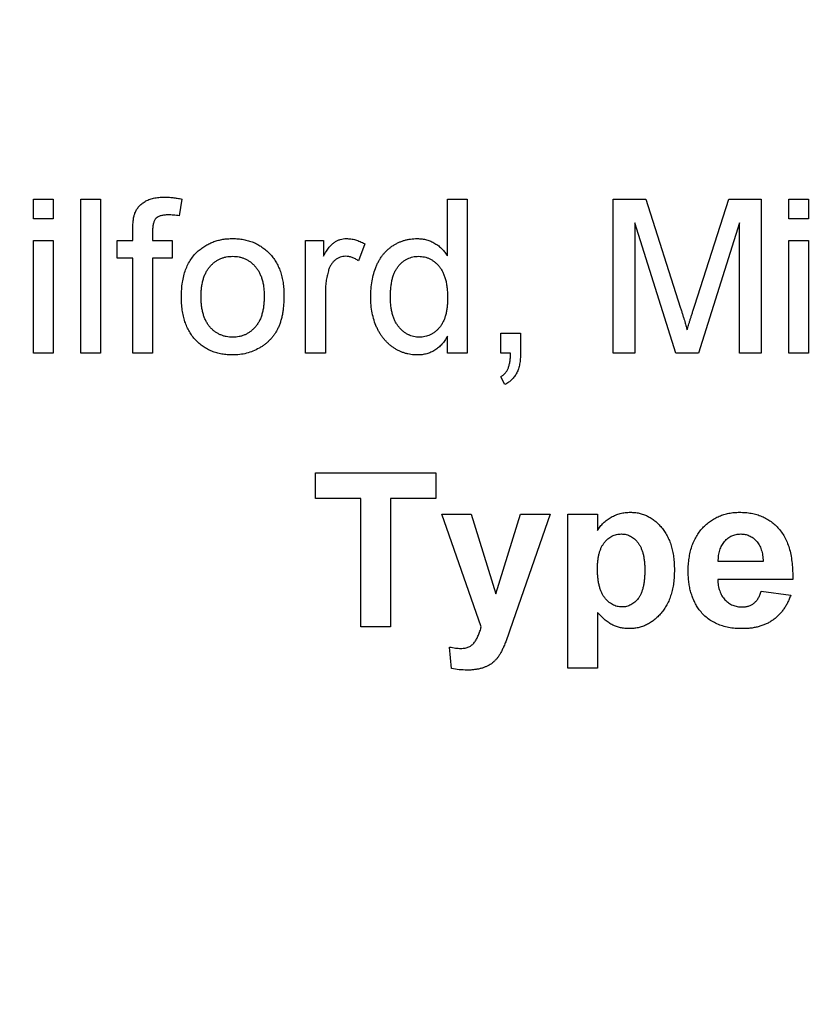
# Model space of a CAD drawing. Header units: inches. Extents: x 0.5 to 16.4, y 0.4 to 10.9.
# Tile 6 of 13: x 5.217 to 5.65, y 5.692 to 6.225. Entities that reach past the tile are written whole.
import ezdxf

# ---------------------------------------------------------------- set-up
doc = ezdxf.new("R2010")
doc.units = ezdxf.units.IN
doc.header["$MEASUREMENT"] = 0
doc.layers.add('OBJECT', color=1, linetype='Continuous')

msp = doc.modelspace()

# ---------------------------------------------------------------- linework, layer by layer
at = {"layer": 'OBJECT', "linetype": 'Continuous', "lineweight": 25}
for p, q in [((5.22411, 6.12806), (5.23479, 6.12806)), ((5.22411, 6.11737), (5.22411, 6.12806)), ((5.23479, 6.12806), (5.23479, 6.11737)), ((5.24975, 6.12806), (5.26043, 6.12806)), ((5.24975, 6.04472), (5.24975, 6.12806)), ((5.26043, 6.12806), (5.26043, 6.04472)), ((5.30457, 6.12807), (5.30305, 6.11898)), ((5.44847, 6.12806), (5.45915, 6.12806)), ((5.44847, 6.09727), (5.44847, 6.12806)), ((5.45915, 6.12806), (5.45915, 6.04472)), ((5.53821, 6.12806), (5.55589, 6.12806)), ((5.53821, 6.04472), (5.53821, 6.12806)), ((5.55589, 6.12806), (5.57452, 6.06958)), ((5.58237, 6.07058), (5.60081, 6.12806)), ((5.60081, 6.12806), (5.61834, 6.12806)), ((5.61834, 6.12806), (5.61834, 6.04472)), ((5.6333, 6.12806), (5.64398, 6.12806)), ((5.6333, 6.11737), (5.6333, 6.12806)), ((5.64398, 6.12806), (5.64398, 6.11737)), ((5.23479, 6.11737), (5.22411, 6.11737)), ((5.64398, 6.11737), (5.6333, 6.11737)), ((5.27795, 6.10562), (5.27795, 6.11181)), ((5.28863, 6.11078), (5.28863, 6.10562)), ((5.54996, 6.11524), (5.54996, 6.04472)), ((5.57207, 6.04472), (5.54996, 6.11524)), ((5.60659, 6.11524), (5.58435, 6.04472)), ((5.60659, 6.04472), (5.60659, 6.11524)), ((5.22411, 6.10562), (5.23479, 6.10562)), ((5.22411, 6.04472), (5.22411, 6.10562)), ((5.23479, 6.10562), (5.23479, 6.04472)), ((5.2694, 6.10562), (5.27795, 6.10562)), ((5.2694, 6.096), (5.2694, 6.10562)), ((5.28863, 6.10562), (5.29931, 6.10562)), ((5.29931, 6.10562), (5.29931, 6.096)), ((5.37155, 6.10562), (5.38116, 6.10562)), ((5.37155, 6.04472), (5.37155, 6.10562)), ((5.38116, 6.10562), (5.38116, 6.09712)), ((5.6333, 6.10562), (5.64398, 6.10562)), ((5.6333, 6.04472), (5.6333, 6.10562)), ((5.64398, 6.10562), (5.64398, 6.04472)), ((5.4036, 6.10383), (5.40026, 6.09457)), ((5.27795, 6.096), (5.2694, 6.096)), ((5.27795, 6.04472), (5.27795, 6.096)), ((5.28863, 6.096), (5.28863, 6.04472)), ((5.29931, 6.096), (5.28863, 6.096)), ((5.38223, 6.07707), (5.38223, 6.04472)), ((5.44847, 6.04472), (5.44847, 6.05392)), ((5.47731, 6.04472), (5.47731, 6.05541)), ((5.47731, 6.05541), (5.488, 6.05541)), ((5.488, 6.05541), (5.488, 6.04472)), ((5.23479, 6.04472), (5.22411, 6.04472)), ((5.26043, 6.04472), (5.24975, 6.04472)), ((5.28863, 6.04472), (5.27795, 6.04472)), ((5.38223, 6.04472), (5.37155, 6.04472)), ((5.45915, 6.04472), (5.44847, 6.04472)), ((5.48262, 6.04472), (5.47731, 6.04472)), ((5.54996, 6.04472), (5.53821, 6.04472)), ((5.58435, 6.04472), (5.57207, 6.04472)), ((5.61834, 6.04472), (5.60659, 6.04472)), ((5.64398, 6.04472), (5.6333, 6.04472)), ((5.47945, 6.02763), (5.47731, 6.0319)), ((5.37689, 5.97985), (5.44206, 5.97985)), ((5.37689, 5.96596), (5.37689, 5.97985)), ((5.44206, 5.97985), (5.44206, 5.96596)), ((5.40146, 5.96596), (5.37689, 5.96596)), ((5.40146, 5.89652), (5.40146, 5.96596)), ((5.41749, 5.96596), (5.41749, 5.89652)), ((5.44206, 5.96596), (5.41749, 5.96596)), ((5.44526, 5.95742), (5.46129, 5.95742)), ((5.46673, 5.89652), (5.44526, 5.95742)), ((5.46129, 5.95742), (5.47464, 5.9143)), ((5.47464, 5.9143), (5.488, 5.95742)), ((5.50402, 5.95742), (5.48378, 5.89934)), ((5.488, 5.95742), (5.50402, 5.95742)), ((5.51364, 5.95742), (5.52967, 5.95742)), ((5.51364, 5.87408), (5.51364, 5.95742)), ((5.52967, 5.95742), (5.52967, 5.94863)), ((5.61941, 5.93177), (5.59512, 5.93177)), ((5.63543, 5.92216), (5.59484, 5.92216)), ((5.61834, 5.91575), (5.63437, 5.91361)), ((5.52967, 5.90418), (5.52967, 5.87408)), ((5.48378, 5.89934), (5.47994, 5.88834)), ((5.41749, 5.89652), (5.40146, 5.89652)), ((5.45061, 5.8739), (5.44954, 5.88552)), ((5.52967, 5.87408), (5.51364, 5.87408))]:
    msp.add_line(p, q, dxfattribs=at)
for radius in [1.182, 1.18]:
    msp.add_circle((5.55637, 6.35472), radius, dxfattribs=at)
for radius, start, end in [(1.6245, 299.46522, 240.53478), (1.23, 313.74009, 226.25991)]:
    msp.add_arc((5.55637, 6.35472), radius, start, end, dxfattribs=at)
for points, knots in [([(5.27908, 6.12053), (5.27937, 6.12115), (5.27994, 6.12239), (5.28118, 6.12405), (5.28274, 6.12551), (5.28455, 6.12682), (5.2867, 6.12789), (5.28921, 6.12859), (5.29205, 6.12905), (5.29405, 6.1291), (5.29511, 6.12912)], [0, 0, 0, 0, 0.105236, 0.21126, 0.319777, 0.434105, 0.556302, 0.689389, 0.836906, 1, 1, 1, 1]), ([(5.29511, 6.12912), (5.29584, 6.12911), (5.29735, 6.12909), (5.29966, 6.12886), (5.30208, 6.12856), (5.30373, 6.12824), (5.30457, 6.12807)], [0, 0, 0, 0, 0.231126, 0.473559, 0.729501, 1, 1, 1, 1]), ([(5.27795, 6.11181), (5.27795, 6.11273), (5.27797, 6.11443), (5.27819, 6.1168), (5.2785, 6.11882), (5.2789, 6.11999), (5.27908, 6.12053)], [0, 0, 0, 0, 0.310103, 0.579649, 0.808071, 1, 1, 1, 1]), ([(5.29708, 6.11951), (5.29636, 6.11949), (5.29504, 6.11946), (5.29321, 6.11911), (5.29169, 6.11856), (5.29048, 6.11771), (5.28959, 6.1165), (5.28904, 6.11492), (5.28867, 6.11298), (5.28865, 6.11155), (5.28863, 6.11078)], [0, 0, 0, 0, 0.150154, 0.279027, 0.389531, 0.487706, 0.58563, 0.699833, 0.836979, 1, 1, 1, 1]), ([(5.30305, 6.11898), (5.30203, 6.11913), (5.30005, 6.11943), (5.29805, 6.11948), (5.29708, 6.11951)], [0, 0, 0, 0, 0.51581, 1, 1, 1, 1]), ([(5.3134, 6.09999), (5.31405, 6.10053), (5.31533, 6.10159), (5.31742, 6.10294), (5.3196, 6.1041), (5.32188, 6.10506), (5.32427, 6.1058), (5.32677, 6.10631), (5.32937, 6.10664), (5.33115, 6.10667), (5.33205, 6.10669)], [0, 0, 0, 0, 0.124302, 0.246336, 0.367599, 0.489098, 0.612371, 0.737766, 0.866431, 1, 1, 1, 1]), ([(5.33205, 6.10669), (5.33305, 6.10666), (5.335, 6.10661), (5.33786, 6.10625), (5.34057, 6.10558), (5.34316, 6.10471), (5.3456, 6.10354), (5.34792, 6.10215), (5.35007, 6.10047), (5.35208, 6.09857), (5.35389, 6.09644), (5.35547, 6.0941), (5.35681, 6.09156), (5.35792, 6.08883), (5.35877, 6.08589), (5.35936, 6.08277), (5.35974, 6.07946), (5.35977, 6.07719), (5.35979, 6.07602)], [0, 0, 0, 0, 0.0641477, 0.1255169, 0.1851714, 0.2434787, 0.3012914, 0.3586378, 0.4170724, 0.4763292, 0.5365185, 0.5965927, 0.6577705, 0.7207283, 0.7859863, 0.8538119, 0.925134, 1, 1, 1, 1]), ([(5.38116, 6.09712), (5.3817, 6.09802), (5.3827, 6.09969), (5.38427, 6.10188), (5.38576, 6.1036), (5.38727, 6.10482), (5.38878, 6.10567), (5.39032, 6.10625), (5.39194, 6.10663), (5.39304, 6.10667), (5.3936, 6.10669)], [0, 0, 0, 0, 0.189667, 0.351384, 0.488427, 0.600991, 0.701645, 0.800871, 0.898948, 1, 1, 1, 1]), ([(5.3936, 6.10669), (5.39442, 6.10665), (5.3961, 6.10658), (5.39861, 6.106), (5.40115, 6.10513), (5.40277, 6.10427), (5.4036, 6.10383)], [0, 0, 0, 0, 0.235779, 0.477896, 0.732141, 1, 1, 1, 1]), ([(5.4068, 6.07512), (5.40683, 6.07659), (5.4069, 6.07947), (5.40749, 6.08369), (5.40839, 6.0877), (5.40947, 6.09088), (5.41055, 6.09328), (5.41143, 6.09496), (5.4124, 6.09654), (5.41347, 6.098), (5.41465, 6.09935), (5.4159, 6.10062), (5.41726, 6.10175), (5.41869, 6.10279), (5.42021, 6.10369), (5.42176, 6.1045), (5.42336, 6.10518), (5.42501, 6.10572), (5.4267, 6.10616), (5.42843, 6.10646), (5.4302, 6.10665), (5.4314, 6.10668), (5.43201, 6.10669)], [0, 0, 0, 0, 0.097129, 0.190237, 0.280388, 0.36862, 0.411729, 0.453657, 0.494259, 0.53396, 0.573313, 0.612303, 0.651179, 0.690151, 0.729237, 0.767708, 0.805598, 0.843958, 0.882296, 0.920731, 0.959905, 1, 1, 1, 1]), ([(5.43201, 6.10669), (5.43288, 6.10666), (5.4346, 6.10659), (5.4371, 6.1061), (5.43946, 6.10529), (5.44163, 6.1041), (5.44365, 6.10272), (5.44546, 6.10109), (5.44711, 6.0993), (5.44801, 6.09795), (5.44847, 6.09727)], [0, 0, 0, 0, 0.132544, 0.259609, 0.384578, 0.508577, 0.63268, 0.754424, 0.876103, 1, 1, 1, 1]), ([(5.30424, 6.07517), (5.30427, 6.07652), (5.30433, 6.07914), (5.30474, 6.08294), (5.30545, 6.08647), (5.30645, 6.08973), (5.30774, 6.09272), (5.30933, 6.09543), (5.31118, 6.0979), (5.31266, 6.0993), (5.3134, 6.09999)], [0, 0, 0, 0, 0.148743, 0.287828, 0.419547, 0.543761, 0.661832, 0.776707, 0.888407, 1, 1, 1, 1]), ([(5.31492, 6.07521), (5.31494, 6.07609), (5.31498, 6.07781), (5.31518, 6.0803), (5.31557, 6.08262), (5.3161, 6.08477), (5.31678, 6.08675), (5.31762, 6.08855), (5.3186, 6.09019), (5.31974, 6.09164), (5.32101, 6.09291), (5.32233, 6.09404), (5.32377, 6.09498), (5.32527, 6.09575), (5.32686, 6.09633), (5.32852, 6.09678), (5.33026, 6.09703), (5.33145, 6.09706), (5.33205, 6.09707)], [0, 0, 0, 0, 0.0846929, 0.1643214, 0.2393308, 0.3095749, 0.3760818, 0.438961, 0.4994062, 0.5581945, 0.6150414, 0.6705972, 0.7247893, 0.7786009, 0.8320027, 0.8864974, 0.9424396, 1, 1, 1, 1]), ([(5.33205, 6.09707), (5.33265, 6.09706), (5.33382, 6.09703), (5.33553, 6.09678), (5.33717, 6.09633), (5.33873, 6.09574), (5.34022, 6.09495), (5.34165, 6.09402), (5.34298, 6.09289), (5.34424, 6.0916), (5.34539, 6.09016), (5.3464, 6.08854), (5.34722, 6.08676), (5.34794, 6.08483), (5.34846, 6.08273), (5.34885, 6.08047), (5.34906, 6.07805), (5.34909, 6.07638), (5.34911, 6.07552)], [0, 0, 0, 0, 0.0577841, 0.1133998, 0.1675736, 0.2218735, 0.2754396, 0.3303496, 0.3866415, 0.4446267, 0.5045275, 0.5655975, 0.6288214, 0.694866, 0.7644718, 0.8383469, 0.9168809, 1, 1, 1, 1]), ([(5.39318, 6.09707), (5.39267, 6.09705), (5.39165, 6.097), (5.39017, 6.09659), (5.38877, 6.09593), (5.38746, 6.09503), (5.3863, 6.09389), (5.38528, 6.09255), (5.38446, 6.091), (5.38408, 6.08986), (5.38388, 6.08928)], [0, 0, 0, 0, 0.118293, 0.233566, 0.351037, 0.47256, 0.59757, 0.724644, 0.858166, 1, 1, 1, 1]), ([(5.40026, 6.09457), (5.39968, 6.09495), (5.39856, 6.0957), (5.39677, 6.09649), (5.39498, 6.09699), (5.39377, 6.09705), (5.39318, 6.09707)], [0, 0, 0, 0, 0.273331, 0.527147, 0.767135, 1, 1, 1, 1]), ([(5.41749, 6.07514), (5.4175, 6.07606), (5.41752, 6.07783), (5.41771, 6.08039), (5.41808, 6.08276), (5.41852, 6.08495), (5.41914, 6.08694), (5.41989, 6.08874), (5.42078, 6.09036), (5.4218, 6.09178), (5.42293, 6.09302), (5.42412, 6.09411), (5.42539, 6.09502), (5.42672, 6.09579), (5.42813, 6.09634), (5.4296, 6.09677), (5.43113, 6.09703), (5.43218, 6.09706), (5.43271, 6.09707)], [0, 0, 0, 0, 0.091711, 0.176988, 0.256201, 0.330636, 0.399883, 0.464382, 0.525315, 0.58345, 0.638919, 0.692818, 0.744171, 0.79469, 0.845044, 0.895343, 0.947139, 1, 1, 1, 1]), ([(5.43271, 6.09707), (5.43326, 6.09706), (5.43433, 6.09703), (5.4359, 6.09675), (5.43742, 6.09634), (5.43886, 6.09573), (5.44023, 6.09494), (5.44155, 6.094), (5.44278, 6.09287), (5.44395, 6.09158), (5.44503, 6.09011), (5.44594, 6.08842), (5.44673, 6.08655), (5.44738, 6.08448), (5.44787, 6.08222), (5.44822, 6.07977), (5.44844, 6.07712), (5.44846, 6.07528), (5.44847, 6.07434)], [0, 0, 0, 0, 0.052688, 0.103886, 0.153523, 0.203582, 0.25433, 0.305887, 0.359487, 0.415362, 0.473787, 0.535066, 0.599788, 0.669584, 0.743838, 0.823038, 0.908696, 1, 1, 1, 1]), ([(5.38388, 6.08928), (5.38363, 6.08833), (5.38311, 6.0864), (5.38261, 6.08341), (5.38228, 6.08029), (5.38225, 6.07816), (5.38223, 6.07707)], [0, 0, 0, 0, 0.23826, 0.483736, 0.736379, 1, 1, 1, 1]), ([(5.33205, 6.04365), (5.33104, 6.04368), (5.32905, 6.04374), (5.32615, 6.0441), (5.32339, 6.04473), (5.32079, 6.04565), (5.31833, 6.04677), (5.31602, 6.04818), (5.31386, 6.04983), (5.31187, 6.05175), (5.31006, 6.05388), (5.30851, 6.05627), (5.30718, 6.05888), (5.30609, 6.06171), (5.30527, 6.06476), (5.30467, 6.06804), (5.3043, 6.07153), (5.30426, 6.07394), (5.30424, 6.07517)], [0, 0, 0, 0, 0.063918, 0.125105, 0.18417, 0.241758, 0.298585, 0.354786, 0.411839, 0.469658, 0.528418, 0.587973, 0.649012, 0.712542, 0.778764, 0.848337, 0.922071, 1, 1, 1, 1]), ([(5.33205, 6.05327), (5.33145, 6.05329), (5.33026, 6.05332), (5.32852, 6.05357), (5.32686, 6.05401), (5.32527, 6.05461), (5.32377, 6.05538), (5.32234, 6.05632), (5.32099, 6.05743), (5.31975, 6.05872), (5.3186, 6.06018), (5.31762, 6.06182), (5.31678, 6.06364), (5.3161, 6.06562), (5.31557, 6.06777), (5.31518, 6.07009), (5.31497, 6.07259), (5.31494, 6.07431), (5.31492, 6.07521)], [0, 0, 0, 0, 0.057463, 0.11331, 0.167712, 0.221211, 0.274932, 0.329032, 0.384154, 0.441284, 0.499973, 0.56077, 0.624025, 0.690419, 0.760544, 0.835426, 0.914919, 1, 1, 1, 1]), ([(5.35979, 6.07602), (5.35979, 6.07508), (5.35977, 6.07324), (5.3596, 6.07056), (5.35933, 6.06804), (5.35898, 6.06567), (5.35849, 6.06345), (5.35789, 6.06139), (5.35719, 6.05948), (5.35639, 6.05772), (5.35547, 6.05609), (5.35448, 6.05455), (5.35337, 6.05311), (5.35216, 6.05177), (5.35086, 6.05052), (5.34946, 6.04935), (5.34797, 6.04829), (5.34585, 6.047), (5.34306, 6.04565), (5.33952, 6.04449), (5.33583, 6.04379), (5.33332, 6.0437), (5.33205, 6.04365)], [0, 0, 0, 0, 0.058703, 0.114053, 0.166479, 0.216091, 0.262752, 0.307001, 0.348947, 0.388808, 0.427138, 0.46506, 0.502488, 0.539648, 0.577008, 0.614274, 0.652403, 0.690833, 0.767888, 0.844207, 0.921132, 1, 1, 1, 1]), ([(5.34911, 6.07552), (5.34909, 6.07461), (5.34906, 6.07285), (5.34885, 6.0703), (5.34847, 6.06792), (5.34793, 6.06573), (5.34726, 6.06371), (5.34642, 6.06187), (5.34541, 6.06023), (5.34428, 6.05875), (5.34301, 6.05747), (5.34168, 6.05634), (5.34026, 6.0554), (5.33877, 6.05461), (5.3372, 6.054), (5.33554, 6.0536), (5.33382, 6.05331), (5.33265, 6.05328), (5.33205, 6.05327)], [0, 0, 0, 0, 0.086068, 0.167108, 0.243029, 0.313687, 0.381115, 0.444406, 0.505052, 0.563746, 0.620476, 0.67555, 0.728832, 0.781951, 0.835076, 0.888454, 0.943467, 1, 1, 1, 1]), ([(5.43206, 6.04365), (5.43148, 6.04367), (5.43033, 6.0437), (5.42862, 6.04389), (5.42694, 6.04417), (5.42531, 6.04465), (5.4237, 6.04518), (5.42214, 6.04588), (5.4206, 6.04667), (5.41913, 6.04762), (5.41768, 6.04864), (5.41636, 6.04981), (5.41508, 6.05103), (5.41391, 6.05238), (5.4128, 6.05382), (5.41179, 6.05536), (5.41085, 6.057), (5.40971, 6.05933), (5.40854, 6.06245), (5.40751, 6.06644), (5.40691, 6.0707), (5.40684, 6.07362), (5.4068, 6.07512)], [0, 0, 0, 0, 0.038527, 0.076503, 0.114116, 0.151745, 0.189322, 0.226946, 0.265358, 0.304283, 0.343529, 0.382636, 0.421902, 0.461253, 0.501382, 0.542244, 0.584026, 0.626904, 0.714769, 0.80536, 0.900324, 1, 1, 1, 1]), ([(5.43314, 6.05327), (5.43263, 6.05329), (5.43159, 6.05332), (5.43007, 6.05357), (5.42861, 6.05401), (5.4272, 6.05462), (5.42583, 6.05537), (5.42454, 6.05632), (5.4233, 6.05744), (5.4221, 6.05871), (5.42102, 6.06016), (5.42006, 6.06179), (5.41926, 6.06359), (5.41862, 6.06557), (5.41809, 6.06772), (5.41774, 6.07004), (5.41752, 6.07254), (5.4175, 6.07425), (5.41749, 6.07514)], [0, 0, 0, 0, 0.051635, 0.102768, 0.15311, 0.203777, 0.25515, 0.307936, 0.363692, 0.421354, 0.481563, 0.543939, 0.608957, 0.677859, 0.750876, 0.828899, 0.91182, 1, 1, 1, 1]), ([(5.44847, 6.07434), (5.44846, 6.07347), (5.44844, 6.07181), (5.44821, 6.06939), (5.44787, 6.06715), (5.44739, 6.06507), (5.44676, 6.06316), (5.44599, 6.06142), (5.44509, 6.05984), (5.44403, 6.05846), (5.44288, 6.05724), (5.44167, 6.05618), (5.44041, 6.05527), (5.43907, 6.05455), (5.43767, 6.05398), (5.43622, 6.05355), (5.4347, 6.05332), (5.43367, 6.05329), (5.43314, 6.05327)], [0, 0, 0, 0, 0.0884507, 0.170931, 0.2483056, 0.3209513, 0.3895015, 0.4543736, 0.5157212, 0.5751641, 0.6324662, 0.6870428, 0.7402273, 0.791537, 0.8427037, 0.8943422, 0.946301, 1, 1, 1, 1]), ([(5.57452, 6.06958), (5.57473, 6.06892), (5.57512, 6.06764), (5.57571, 6.06579), (5.57624, 6.06407), (5.57673, 6.06247), (5.57718, 6.06101), (5.57757, 6.05967), (5.57795, 6.05847), (5.57817, 6.05771), (5.57828, 6.05734)], [0, 0, 0, 0, 0.162526, 0.314315, 0.454978, 0.584519, 0.704567, 0.813495, 0.911681, 1, 1, 1, 1]), ([(5.57828, 6.05734), (5.57839, 6.05774), (5.57864, 6.05858), (5.57904, 6.0599), (5.57947, 6.06137), (5.57998, 6.06294), (5.58051, 6.06466), (5.58107, 6.06652), (5.58172, 6.0685), (5.58214, 6.06987), (5.58237, 6.07058)], [0, 0, 0, 0, 0.089205, 0.189833, 0.299233, 0.419261, 0.549207, 0.689074, 0.839579, 1, 1, 1, 1]), ([(5.44847, 6.05392), (5.448, 6.05311), (5.44709, 6.05152), (5.44541, 6.04943), (5.44361, 6.04763), (5.44161, 6.04618), (5.43946, 6.04503), (5.43714, 6.04422), (5.43465, 6.04375), (5.43293, 6.04369), (5.43206, 6.04365)], [0, 0, 0, 0, 0.13792, 0.268236, 0.391909, 0.51124, 0.629694, 0.748331, 0.871431, 1, 1, 1, 1]), ([(5.47731, 6.0319), (5.47774, 6.03217), (5.47858, 6.03269), (5.47966, 6.03373), (5.48054, 6.03495), (5.48128, 6.03636), (5.48185, 6.03802), (5.48225, 6.03998), (5.48253, 6.04224), (5.48259, 6.04387), (5.48262, 6.04472)], [0, 0, 0, 0, 0.102367, 0.203709, 0.306185, 0.412314, 0.53013, 0.666145, 0.823244, 1, 1, 1, 1]), ([(5.488, 6.04472), (5.48797, 6.04366), (5.48793, 6.04165), (5.48755, 6.03878), (5.48692, 6.03622), (5.48602, 6.03397), (5.48484, 6.03199), (5.48333, 6.03027), (5.48153, 6.02878), (5.48016, 6.02802), (5.47945, 6.02763)], [0, 0, 0, 0, 0.156602, 0.298686, 0.42691, 0.545117, 0.656687, 0.767001, 0.881086, 1, 1, 1, 1]), ([(5.52967, 5.94863), (5.53014, 5.94936), (5.53109, 5.95081), (5.53285, 5.95274), (5.53486, 5.95441), (5.53707, 5.95586), (5.53947, 5.95704), (5.54203, 5.95787), (5.54471, 5.95839), (5.54655, 5.95845), (5.54748, 5.95848)], [0, 0, 0, 0, 0.122318, 0.243971, 0.365926, 0.49062, 0.616243, 0.741787, 0.868738, 1, 1, 1, 1]), ([(5.54748, 5.95848), (5.54829, 5.95846), (5.5499, 5.95841), (5.55226, 5.95801), (5.55454, 5.95738), (5.55672, 5.95647), (5.5588, 5.95529), (5.56078, 5.95386), (5.56266, 5.95217), (5.56443, 5.95024), (5.56608, 5.9481), (5.56747, 5.94571), (5.56869, 5.94315), (5.56964, 5.94036), (5.57042, 5.93738), (5.57094, 5.93419), (5.57129, 5.93081), (5.57132, 5.92849), (5.57133, 5.9273)], [0, 0, 0, 0, 0.055567, 0.109859, 0.163156, 0.216652, 0.270766, 0.326032, 0.383091, 0.443064, 0.50463, 0.567328, 0.631589, 0.698413, 0.76828, 0.841502, 0.918642, 1, 1, 1, 1]), ([(5.57881, 5.92652), (5.57883, 5.92773), (5.57886, 5.9301), (5.57927, 5.93355), (5.57985, 5.93682), (5.58072, 5.93986), (5.58182, 5.94271), (5.5832, 5.94535), (5.58479, 5.9478), (5.58664, 5.95001), (5.58868, 5.95199), (5.59085, 5.95374), (5.59316, 5.9552), (5.59559, 5.95642), (5.59816, 5.95733), (5.60086, 5.958), (5.60369, 5.95841), (5.60562, 5.95846), (5.6066, 5.95848)], [0, 0, 0, 0, 0.076385, 0.149324, 0.218424, 0.284712, 0.34825, 0.410591, 0.471299, 0.531967, 0.591651, 0.649954, 0.706789, 0.763485, 0.820424, 0.878521, 0.9383, 1, 1, 1, 1]), ([(5.6066, 5.95848), (5.6077, 5.95846), (5.60985, 5.95841), (5.61298, 5.95799), (5.61594, 5.9573), (5.61871, 5.9563), (5.62132, 5.95505), (5.62374, 5.9535), (5.62597, 5.95167), (5.62801, 5.94955), (5.62986, 5.94716), (5.63144, 5.94446), (5.63276, 5.94147), (5.63382, 5.93818), (5.63461, 5.93459), (5.63515, 5.9307), (5.63546, 5.92653), (5.63544, 5.92365), (5.63543, 5.92216)], [0, 0, 0, 0, 0.062184, 0.121687, 0.178755, 0.234022, 0.288331, 0.342225, 0.39646, 0.451776, 0.508677, 0.567205, 0.628626, 0.693655, 0.762827, 0.836735, 0.915787, 1, 1, 1, 1]), ([(5.52967, 5.928), (5.52967, 5.92875), (5.52968, 5.93021), (5.52988, 5.93232), (5.53015, 5.93429), (5.53055, 5.93612), (5.53107, 5.9378), (5.5317, 5.93934), (5.53245, 5.94075), (5.53332, 5.94201), (5.53428, 5.94311), (5.53529, 5.94408), (5.53637, 5.94489), (5.53751, 5.94557), (5.53872, 5.94609), (5.53998, 5.94645), (5.5413, 5.9467), (5.5422, 5.94672), (5.54265, 5.94673)], [0, 0, 0, 0, 0.088182, 0.170778, 0.248633, 0.321519, 0.389889, 0.454892, 0.517123, 0.576722, 0.633671, 0.688639, 0.740882, 0.792402, 0.843594, 0.894636, 0.946387, 1, 1, 1, 1]), ([(5.54265, 5.94673), (5.54309, 5.94671), (5.54396, 5.94668), (5.54524, 5.94647), (5.54645, 5.94607), (5.54762, 5.94555), (5.54872, 5.94486), (5.54977, 5.94402), (5.55077, 5.94304), (5.5517, 5.9419), (5.55256, 5.94062), (5.55329, 5.93916), (5.55393, 5.93755), (5.55444, 5.93578), (5.55482, 5.93385), (5.55509, 5.93176), (5.55529, 5.92952), (5.5553, 5.92797), (5.55531, 5.92717)], [0, 0, 0, 0, 0.05071, 0.100104, 0.148524, 0.196983, 0.246757, 0.298282, 0.351283, 0.407715, 0.466881, 0.528766, 0.594907, 0.665657, 0.740786, 0.8216, 0.907732, 1, 1, 1, 1]), ([(5.59853, 5.94271), (5.59882, 5.94303), (5.5994, 5.94365), (5.60036, 5.94447), (5.60138, 5.94518), (5.60245, 5.94575), (5.60359, 5.94619), (5.60478, 5.94651), (5.60603, 5.94669), (5.60689, 5.94672), (5.60732, 5.94673)], [0, 0, 0, 0, 0.1299254, 0.2554615, 0.379151, 0.5001849, 0.6202121, 0.7429622, 0.8695604, 1, 1, 1, 1]), ([(5.60732, 5.94673), (5.60773, 5.94672), (5.60853, 5.94669), (5.60971, 5.94652), (5.61085, 5.94622), (5.61194, 5.9458), (5.61297, 5.94526), (5.61395, 5.94458), (5.61491, 5.94382), (5.61579, 5.94291), (5.61662, 5.94191), (5.61734, 5.94079), (5.61793, 5.93954), (5.61846, 5.93821), (5.61885, 5.93675), (5.61915, 5.93519), (5.61933, 5.93351), (5.61938, 5.93236), (5.61941, 5.93177)], [0, 0, 0, 0, 0.056682, 0.111505, 0.166041, 0.220035, 0.273441, 0.328706, 0.385494, 0.444157, 0.504217, 0.56594, 0.629742, 0.696261, 0.765485, 0.839688, 0.917686, 1, 1, 1, 1]), ([(5.59512, 5.93177), (5.59513, 5.93234), (5.59515, 5.93343), (5.5953, 5.93502), (5.59554, 5.93654), (5.59594, 5.93795), (5.59639, 5.93929), (5.597, 5.94052), (5.5977, 5.94167), (5.59825, 5.94236), (5.59853, 5.94271)], [0, 0, 0, 0, 0.144143, 0.28027, 0.410428, 0.536044, 0.655609, 0.773001, 0.887016, 1, 1, 1, 1]), ([(5.54292, 5.9072), (5.54247, 5.90722), (5.54157, 5.90725), (5.54025, 5.90749), (5.53899, 5.9079), (5.53777, 5.90845), (5.53662, 5.90917), (5.53552, 5.91006), (5.53447, 5.91109), (5.53348, 5.91228), (5.53257, 5.91364), (5.5318, 5.91519), (5.53112, 5.9169), (5.5306, 5.91879), (5.53016, 5.92085), (5.52987, 5.92308), (5.52971, 5.92548), (5.52968, 5.92714), (5.52967, 5.928)], [0, 0, 0, 0, 0.049167, 0.097775, 0.145483, 0.193468, 0.242725, 0.293156, 0.346707, 0.402636, 0.461615, 0.524206, 0.590584, 0.661737, 0.737903, 0.819216, 0.906668, 1, 1, 1, 1]), ([(5.55531, 5.92717), (5.5553, 5.92631), (5.55528, 5.92466), (5.55512, 5.92227), (5.55483, 5.92008), (5.55446, 5.91806), (5.55396, 5.91624), (5.55337, 5.91459), (5.55264, 5.91314), (5.55181, 5.91187), (5.55089, 5.91077), (5.54993, 5.90982), (5.5489, 5.909), (5.54781, 5.90835), (5.54667, 5.90783), (5.54547, 5.90746), (5.54421, 5.90724), (5.54335, 5.90721), (5.54292, 5.9072)], [0, 0, 0, 0, 0.097563, 0.187729, 0.272029, 0.349422, 0.42103, 0.48716, 0.548062, 0.605685, 0.65921, 0.710719, 0.759885, 0.807898, 0.855234, 0.902316, 0.950529, 1, 1, 1, 1]), ([(5.57133, 5.9273), (5.57131, 5.92608), (5.57127, 5.92369), (5.57093, 5.92023), (5.57039, 5.91697), (5.5696, 5.91392), (5.56859, 5.91108), (5.56735, 5.90844), (5.56589, 5.90601), (5.5642, 5.90382), (5.56238, 5.90186), (5.56043, 5.90014), (5.55839, 5.8987), (5.55625, 5.89751), (5.55401, 5.89659), (5.55169, 5.89592), (5.54926, 5.89553), (5.54761, 5.89548), (5.54678, 5.89545)], [0, 0, 0, 0, 0.08164, 0.158774, 0.231763, 0.301482, 0.368471, 0.432847, 0.495248, 0.556895, 0.616729, 0.674021, 0.729383, 0.783169, 0.836551, 0.890199, 0.944286, 1, 1, 1, 1]), ([(5.58479, 5.90573), (5.58431, 5.90643), (5.58334, 5.90784), (5.58213, 5.91011), (5.5811, 5.91252), (5.58028, 5.91506), (5.5796, 5.91773), (5.57914, 5.92054), (5.57887, 5.92348), (5.57883, 5.92549), (5.57881, 5.92652)], [0, 0, 0, 0, 0.115599, 0.232782, 0.350811, 0.472291, 0.596763, 0.726067, 0.860235, 1, 1, 1, 1]), ([(5.59484, 5.92216), (5.59486, 5.92159), (5.59491, 5.92047), (5.59511, 5.91884), (5.59544, 5.91731), (5.59588, 5.91587), (5.5964, 5.91454), (5.59707, 5.9133), (5.59783, 5.91216), (5.59872, 5.91113), (5.59969, 5.91022), (5.60071, 5.90941), (5.60178, 5.90871), (5.60294, 5.90817), (5.60413, 5.90772), (5.60539, 5.90743), (5.6067, 5.90724), (5.6076, 5.90721), (5.60806, 5.9072)], [0, 0, 0, 0, 0.0769848, 0.149914, 0.2201641, 0.2864885, 0.3507796, 0.4125353, 0.4737932, 0.5346544, 0.5942959, 0.6522135, 0.7089265, 0.7659968, 0.8224146, 0.8799657, 0.9387421, 1, 1, 1, 1]), ([(5.60806, 5.9072), (5.60867, 5.90723), (5.60984, 5.90728), (5.61154, 5.90765), (5.61308, 5.90829), (5.61448, 5.90919), (5.61573, 5.91039), (5.61677, 5.91191), (5.61768, 5.91371), (5.61811, 5.91505), (5.61834, 5.91575)], [0, 0, 0, 0, 0.125554, 0.243179, 0.356466, 0.46863, 0.584816, 0.71008, 0.847766, 1, 1, 1, 1]), ([(5.63437, 5.91361), (5.6341, 5.91289), (5.63359, 5.91147), (5.63265, 5.90945), (5.63159, 5.90756), (5.63044, 5.90579), (5.62918, 5.90415), (5.62777, 5.90267), (5.62629, 5.90128), (5.62468, 5.90007), (5.62297, 5.89897), (5.62115, 5.89802), (5.61922, 5.89724), (5.61719, 5.89659), (5.61507, 5.89607), (5.61284, 5.8957), (5.6105, 5.89548), (5.6089, 5.89546), (5.60809, 5.89545)], [0, 0, 0, 0, 0.0669483, 0.1316346, 0.1944022, 0.2553586, 0.315526, 0.374568, 0.4332801, 0.4917915, 0.5504716, 0.610148, 0.670421, 0.732099, 0.7955232, 0.860926, 0.9291403, 1, 1, 1, 1]), ([(5.54678, 5.89545), (5.54598, 5.89547), (5.54443, 5.8955), (5.54216, 5.89592), (5.53999, 5.8965), (5.53791, 5.89739), (5.53588, 5.89859), (5.53382, 5.90012), (5.53172, 5.90199), (5.53037, 5.90343), (5.52967, 5.90418)], [0, 0, 0, 0, 0.119466, 0.234541, 0.34708, 0.45852, 0.575257, 0.702649, 0.844308, 1, 1, 1, 1]), ([(5.60809, 5.89545), (5.60682, 5.89548), (5.60435, 5.89554), (5.60078, 5.89603), (5.59747, 5.89683), (5.5944, 5.89794), (5.59159, 5.89941), (5.58904, 5.90119), (5.58673, 5.90329), (5.58544, 5.90491), (5.58479, 5.90573)], [0, 0, 0, 0, 0.143868, 0.279381, 0.407202, 0.529461, 0.648166, 0.764985, 0.881431, 1, 1, 1, 1]), ([(5.45563, 5.88477), (5.45604, 5.88477), (5.45682, 5.88479), (5.45796, 5.88494), (5.45901, 5.88521), (5.45998, 5.88558), (5.46088, 5.88603), (5.46169, 5.88661), (5.46242, 5.88728), (5.46328, 5.88835), (5.46423, 5.88986), (5.46521, 5.89188), (5.46607, 5.89411), (5.46651, 5.8957), (5.46673, 5.89652)], [0, 0, 0, 0, 0.068857, 0.132568, 0.193827, 0.25229, 0.308347, 0.363784, 0.420464, 0.476696, 0.595385, 0.721409, 0.855654, 1, 1, 1, 1]), ([(5.47994, 5.88834), (5.47962, 5.88755), (5.47903, 5.88607), (5.47808, 5.88402), (5.47719, 5.88225), (5.47626, 5.88076), (5.47535, 5.87947), (5.47435, 5.87836), (5.47331, 5.87734), (5.47219, 5.87645), (5.47096, 5.87566), (5.4696, 5.87499), (5.46813, 5.87438), (5.46651, 5.87389), (5.46479, 5.87348), (5.46295, 5.87324), (5.461, 5.87303), (5.45967, 5.87302), (5.45899, 5.87301)], [0, 0, 0, 0, 0.090149, 0.169523, 0.240134, 0.300679, 0.355325, 0.408112, 0.459127, 0.50964, 0.560159, 0.613839, 0.670058, 0.730093, 0.792627, 0.858353, 0.92725, 1, 1, 1, 1]), ([(5.44954, 5.88552), (5.45009, 5.8854), (5.45115, 5.88517), (5.45271, 5.88494), (5.4542, 5.8848), (5.45516, 5.88478), (5.45563, 5.88477)], [0, 0, 0, 0, 0.2741137, 0.5293593, 0.7718789, 1, 1, 1, 1]), ([(5.45899, 5.87301), (5.45757, 5.87305), (5.45476, 5.87312), (5.45199, 5.87364), (5.45061, 5.8739)], [0, 0, 0, 0, 0.501129, 1, 1, 1, 1])]:
    msp.add_open_spline(points, degree=3, knots=knots, dxfattribs=at)

doc.saveas('drawing.dxf')
